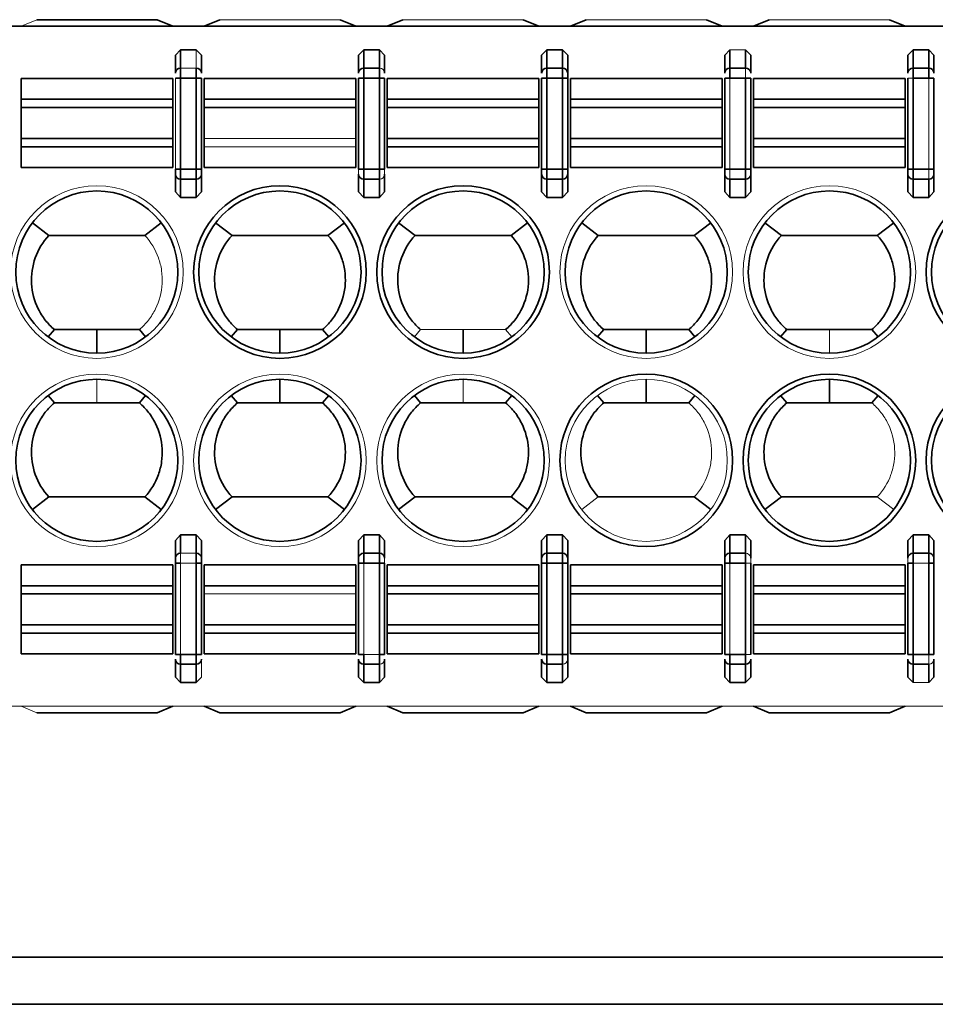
# Model space of a CAD drawing. Header units: millimetres. Extents: x 0 to 420, y 0 to 297.
# Tile 46 of 145: x 148.71 to 157.46, y 237.5 to 246.91. Entities that reach past the tile are written whole.
import ezdxf

# ---------------------------------------------------------------- set-up
doc = ezdxf.new("R2010")
doc.units = ezdxf.units.MM

msp = doc.modelspace()

# ---------------------------------------------------------------- linework, layer by layer
at = {"color": 142, "linetype": 'Continuous', "lineweight": 18, "true_color": 0x0080c0}
for p, q in [((148.7195, 246.8493), (148.8695, 246.9118)), ((150.6195, 246.9118), (151.7695, 246.9118)), ((152.3695, 246.9118), (153.5195, 246.9118)), ((154.1195, 246.9118), (155.2695, 246.9118)), ((155.8695, 246.9118), (157.0195, 246.9118)), ((150.3945, 246.4482), (150.3945, 246.6244)), ((155.4445, 246.5712), (155.4945, 246.6244)), ((155.4945, 246.6244), (155.6445, 246.6244)), ((150.2445, 246.4482), (150.3945, 246.4482)), ((155.6445, 246.4482), (155.6445, 246.3542)), ((150.1945, 246.3542), (150.1945, 245.482)), ((155.4945, 246.3542), (155.4945, 245.482)), ((157.1945, 246.3542), (157.2445, 246.3542)), ((157.3945, 245.482), (157.3945, 246.3542)), ((150.4695, 245.7766), (151.9195, 245.7766)), ((150.4695, 245.6977), (151.9195, 245.6977)), ((155.4945, 245.388), (155.4945, 245.482)), ((157.3945, 245.482), (157.3945, 245.388)), ((150.4445, 245.265), (150.3945, 245.2118)), ((153.9445, 245.265), (153.8945, 245.2118)), ((152.4789, 243.8798), (152.5384, 243.9493)), ((152.9445, 243.9493), (152.5383, 243.9493)), ((153.3507, 243.9493), (152.9445, 243.9493)), ((153.4102, 243.8797), (153.3507, 243.9493)), ((156.4445, 243.7243), (156.4445, 243.9493)), ((149.4445, 243.4743), (149.4445, 243.2493)), ((152.9445, 243.2493), (152.9445, 243.4743)), ((154.0786, 242.2289), (154.2363, 242.3493)), ((157.0604, 242.2289), (156.9028, 242.3493)), ((150.1945, 241.9335), (150.2445, 241.9867)), ((150.2445, 241.7165), (150.2445, 241.8105)), ((150.2445, 241.8105), (150.3945, 241.8105)), ((150.3945, 241.7165), (150.2445, 241.7165)), ((150.2445, 241.7165), (150.2445, 240.8443)), ((151.9945, 241.7165), (151.9945, 240.8443)), ((155.4945, 241.7165), (155.4945, 240.8443)), ((155.6445, 241.7165), (155.6945, 241.7165)), ((157.3945, 241.7165), (157.2445, 241.7165)), ((151.9195, 241.4219), (150.4695, 241.4219)), ((150.4445, 240.7973), (150.4445, 240.6273)), ((151.9945, 240.8443), (152.1445, 240.8443)), ((155.6945, 240.8443), (155.6445, 240.8443)), ((157.3945, 240.8443), (157.3945, 240.7503)), ((157.3945, 240.5741), (157.2445, 240.5741)), ((145.0623, 240.3493), (164.5195, 240.3493)), ((148.7195, 240.3493), (148.8695, 240.2868))]:
    msp.add_line(p, q, dxfattribs=at)
at = {"color": 7, "linetype": 'Continuous', "lineweight": 35}
for p, q in [((148.8695, 246.9118), (150.0195, 246.9118)), ((150.0195, 246.9118), (150.1695, 246.8493)), ((150.4695, 246.8493), (150.6195, 246.9118)), ((151.7695, 246.9118), (151.9195, 246.8493)), ((152.2195, 246.8493), (152.3695, 246.9118)), ((153.5195, 246.9118), (153.6695, 246.8493)), ((153.9695, 246.8493), (154.1195, 246.9118)), ((155.2695, 246.9118), (155.4195, 246.8493)), ((155.7195, 246.8493), (155.8695, 246.9118)), ((157.0195, 246.9118), (157.1695, 246.8493)), ((145.0623, 246.8493), (164.5195, 246.8493)), ((150.1945, 246.5712), (150.2445, 246.6244)), ((150.2445, 246.6244), (150.2445, 246.4482)), ((150.2445, 246.6244), (150.3945, 246.6244)), ((150.3945, 246.6244), (150.4445, 246.5712)), ((151.9445, 246.5712), (151.9945, 246.6244)), ((151.9945, 246.6244), (151.9945, 246.4482)), ((151.9945, 246.6244), (152.1445, 246.6244)), ((152.1445, 246.4482), (152.1445, 246.6244)), ((152.1445, 246.6244), (152.1945, 246.5712)), ((153.6945, 246.5712), (153.7445, 246.6244)), ((153.7445, 246.6244), (153.7445, 246.4482)), ((153.7445, 246.6244), (153.8945, 246.6244)), ((153.8945, 246.4482), (153.8945, 246.6244)), ((153.8945, 246.6244), (153.9445, 246.5712)), ((155.4945, 246.6244), (155.4945, 246.4482)), ((155.6445, 246.4482), (155.6445, 246.6244)), ((155.6445, 246.6244), (155.6945, 246.5712)), ((157.1945, 246.5712), (157.2445, 246.6244)), ((157.2445, 246.6244), (157.3945, 246.6244)), ((157.2445, 246.6244), (157.2445, 246.4482)), ((157.3945, 246.4482), (157.3945, 246.6244)), ((157.3945, 246.6244), (157.4445, 246.5712)), ((150.1945, 246.4012), (150.1945, 246.5712)), ((150.4445, 246.4012), (150.4445, 246.5712)), ((151.9445, 246.4012), (151.9445, 246.5712)), ((152.1945, 246.4012), (152.1945, 246.5712)), ((153.6945, 246.4012), (153.6945, 246.5712)), ((153.9445, 246.5712), (153.9445, 246.4012)), ((155.4445, 246.4012), (155.4445, 246.5712)), ((155.6945, 246.4012), (155.6945, 246.5712)), ((157.1945, 246.4012), (157.1945, 246.5712)), ((157.4445, 246.4012), (157.4445, 246.5712)), ((150.2445, 246.3542), (150.2445, 246.4482)), ((150.3945, 246.4482), (150.3945, 246.3542)), ((151.9945, 246.3542), (151.9945, 246.4482)), ((151.9945, 246.4482), (152.1445, 246.4482)), ((152.1445, 246.4482), (152.1445, 246.3542)), ((153.7445, 246.3542), (153.7445, 246.4482)), ((153.7445, 246.4482), (153.8945, 246.4482)), ((153.8945, 246.4482), (153.8945, 246.3542)), ((155.4945, 246.3542), (155.4945, 246.4482)), ((155.4945, 246.4482), (155.6445, 246.4482)), ((157.2445, 246.3542), (157.2445, 246.4482)), ((157.2445, 246.4482), (157.3945, 246.4482)), ((157.3945, 246.4482), (157.3945, 246.3542)), ((148.7195, 246.1508), (148.7195, 246.3493)), ((148.7195, 246.3493), (150.1695, 246.3493)), ((150.1695, 246.1508), (150.1695, 246.3493)), ((150.1945, 246.3542), (150.2445, 246.3542)), ((150.3945, 246.3542), (150.2445, 246.3542)), ((150.2445, 246.3542), (150.2445, 245.482)), ((150.3945, 246.3542), (150.4445, 246.3542)), ((150.3945, 245.482), (150.3945, 246.3542)), ((150.4445, 245.482), (150.4445, 246.3542)), ((150.4695, 246.1508), (150.4695, 246.3493)), ((150.4695, 246.3493), (151.9195, 246.3493)), ((151.9195, 246.1508), (151.9195, 246.3493)), ((151.9445, 246.3542), (151.9945, 246.3542)), ((151.9445, 246.3542), (151.9445, 245.482)), ((152.1445, 246.3542), (151.9945, 246.3542)), ((151.9945, 246.3542), (151.9945, 245.482)), ((152.1445, 246.3542), (152.1945, 246.3542)), ((152.1445, 245.482), (152.1445, 246.3542)), ((152.1945, 245.482), (152.1945, 246.3542)), ((152.2195, 246.1508), (152.2195, 246.3493)), ((152.2195, 246.3493), (153.6695, 246.3493)), ((153.6695, 246.1508), (153.6695, 246.3493)), ((153.6945, 246.3542), (153.7445, 246.3542)), ((153.6945, 246.3542), (153.6945, 245.482)), ((153.8945, 246.3542), (153.7445, 246.3542)), ((153.7445, 246.3542), (153.7445, 245.482)), ((153.8945, 246.3542), (153.9445, 246.3542)), ((153.8945, 245.482), (153.8945, 246.3542)), ((153.9445, 245.482), (153.9445, 246.3542)), ((153.9695, 246.1508), (153.9695, 246.3493)), ((153.9695, 246.3493), (155.4195, 246.3493)), ((155.4195, 246.1508), (155.4195, 246.3493)), ((155.4445, 246.3542), (155.4945, 246.3542)), ((155.4445, 246.3542), (155.4445, 245.482)), ((155.6445, 246.3542), (155.4945, 246.3542)), ((155.6445, 246.3542), (155.6945, 246.3542)), ((155.6445, 245.482), (155.6445, 246.3542)), ((155.6945, 245.482), (155.6945, 246.3542)), ((155.7195, 246.1508), (155.7195, 246.3493)), ((155.7195, 246.3493), (157.1695, 246.3493)), ((157.1695, 246.1508), (157.1695, 246.3493)), ((157.1945, 246.3542), (157.1945, 245.482)), ((157.3945, 246.3542), (157.2445, 246.3542)), ((157.2445, 246.3542), (157.2445, 245.482)), ((157.3945, 246.3542), (157.4445, 246.3542)), ((157.4445, 245.482), (157.4445, 246.3542)), ((148.7195, 246.0719), (148.7195, 246.1508)), ((150.1695, 246.1508), (148.7195, 246.1508)), ((150.1695, 246.0719), (150.1695, 246.1508)), ((151.9195, 246.1508), (150.4695, 246.1508)), ((150.4695, 246.0719), (150.4695, 246.1508)), ((151.9195, 246.0719), (151.9195, 246.1508)), ((153.6695, 246.1508), (152.2195, 246.1508)), ((152.2195, 246.0719), (152.2195, 246.1508)), ((153.6695, 246.0719), (153.6695, 246.1508)), ((155.4195, 246.1508), (153.9695, 246.1508)), ((153.9695, 246.0719), (153.9695, 246.1508)), ((155.4195, 246.0719), (155.4195, 246.1508)), ((155.7195, 246.0719), (155.7195, 246.1508)), ((157.1695, 246.1508), (155.7195, 246.1508)), ((157.1695, 246.0719), (157.1695, 246.1508)), ((148.7195, 245.7766), (148.7195, 246.0719)), ((148.7195, 246.0719), (150.1695, 246.0719)), ((150.1695, 245.7766), (150.1695, 246.0719)), ((150.4695, 245.7766), (150.4695, 246.0719)), ((151.9195, 246.0719), (150.4695, 246.0719)), ((151.9195, 245.7766), (151.9195, 246.0719)), ((152.2195, 245.7766), (152.2195, 246.0719)), ((153.6695, 246.0719), (152.2195, 246.0719)), ((153.6695, 245.7766), (153.6695, 246.0719)), ((153.9695, 245.7766), (153.9695, 246.0719)), ((153.9695, 246.0719), (155.4195, 246.0719)), ((155.4195, 245.7766), (155.4195, 246.0719)), ((155.7195, 245.7766), (155.7195, 246.0719)), ((157.1695, 246.0719), (155.7195, 246.0719)), ((157.1695, 245.7766), (157.1695, 246.0719)), ((148.7195, 245.6977), (148.7195, 245.7766)), ((148.7195, 245.7766), (150.1695, 245.7766)), ((150.1695, 245.6977), (150.1695, 245.7766)), ((150.4695, 245.6977), (150.4695, 245.7766)), ((151.9195, 245.6977), (151.9195, 245.7766)), ((152.2195, 245.6977), (152.2195, 245.7766)), ((152.2195, 245.7766), (153.6695, 245.7766)), ((153.6695, 245.6977), (153.6695, 245.7766)), ((153.9695, 245.6977), (153.9695, 245.7766)), ((153.9695, 245.7766), (155.4195, 245.7766)), ((155.4195, 245.6977), (155.4195, 245.7766)), ((155.7195, 245.6977), (155.7195, 245.7766)), ((155.7195, 245.7766), (157.1695, 245.7766)), ((157.1695, 245.6977), (157.1695, 245.7766)), ((148.7195, 245.4993), (148.7195, 245.6977)), ((148.7195, 245.6977), (150.1695, 245.6977)), ((150.1695, 245.4993), (150.1695, 245.6977)), ((150.4695, 245.4993), (150.4695, 245.6977)), ((151.9195, 245.4993), (151.9195, 245.6977)), ((152.2195, 245.4993), (152.2195, 245.6977)), ((152.2195, 245.6977), (153.6695, 245.6977)), ((153.6695, 245.4993), (153.6695, 245.6977)), ((153.9695, 245.4993), (153.9695, 245.6977)), ((153.9695, 245.6977), (155.4195, 245.6977)), ((155.4195, 245.4993), (155.4195, 245.6977)), ((155.7195, 245.4993), (155.7195, 245.6977)), ((155.7195, 245.6977), (157.1695, 245.6977)), ((157.1695, 245.4993), (157.1695, 245.6977)), ((150.1695, 245.4993), (148.7195, 245.4993)), ((150.2445, 245.482), (150.1945, 245.482)), ((150.2445, 245.388), (150.2445, 245.482)), ((150.2445, 245.482), (150.3945, 245.482)), ((150.3945, 245.482), (150.3945, 245.388)), ((150.4445, 245.482), (150.3945, 245.482)), ((151.9195, 245.4993), (150.4695, 245.4993)), ((151.9945, 245.482), (151.9445, 245.482)), ((151.9945, 245.388), (151.9945, 245.482)), ((151.9945, 245.482), (152.1445, 245.482)), ((152.1445, 245.482), (152.1445, 245.388)), ((152.1945, 245.482), (152.1445, 245.482)), ((153.6695, 245.4993), (152.2195, 245.4993)), ((153.7445, 245.482), (153.6945, 245.482)), ((153.7445, 245.388), (153.7445, 245.482)), ((153.7445, 245.482), (153.8945, 245.482)), ((153.8945, 245.482), (153.8945, 245.388)), ((153.9445, 245.482), (153.8945, 245.482)), ((155.4195, 245.4993), (153.9695, 245.4993)), ((155.4945, 245.482), (155.4445, 245.482)), ((155.4945, 245.482), (155.6445, 245.482)), ((155.6445, 245.482), (155.6445, 245.388)), ((155.6945, 245.482), (155.6445, 245.482)), ((157.1695, 245.4993), (155.7195, 245.4993)), ((157.2445, 245.482), (157.1945, 245.482)), ((157.2445, 245.388), (157.2445, 245.482)), ((157.2445, 245.482), (157.3945, 245.482)), ((157.4445, 245.482), (157.3945, 245.482)), ((150.1945, 245.265), (150.1945, 245.435)), ((150.3945, 245.388), (150.2445, 245.388)), ((150.2445, 245.388), (150.2445, 245.2118)), ((150.3945, 245.2118), (150.3945, 245.388)), ((150.4445, 245.435), (150.4445, 245.265)), ((151.9445, 245.435), (151.9445, 245.265)), ((152.1445, 245.388), (151.9945, 245.388)), ((151.9945, 245.388), (151.9945, 245.2118)), ((152.1445, 245.2118), (152.1445, 245.388)), ((152.1945, 245.435), (152.1945, 245.265)), ((153.6945, 245.435), (153.6945, 245.265)), ((153.8945, 245.388), (153.7445, 245.388)), ((153.7445, 245.388), (153.7445, 245.2118)), ((153.8945, 245.2118), (153.8945, 245.388)), ((153.9445, 245.435), (153.9445, 245.265)), ((155.4445, 245.435), (155.4445, 245.265)), ((155.6445, 245.388), (155.4945, 245.388)), ((155.4945, 245.388), (155.4945, 245.2118)), ((155.6445, 245.2118), (155.6445, 245.388)), ((155.6945, 245.265), (155.6945, 245.435)), ((157.1945, 245.435), (157.1945, 245.265)), ((157.3945, 245.388), (157.2445, 245.388)), ((157.2445, 245.388), (157.2445, 245.2118)), ((157.3945, 245.2118), (157.3945, 245.388)), ((157.4445, 245.435), (157.4445, 245.265)), ((150.2445, 245.2118), (150.1945, 245.265)), ((150.3945, 245.2118), (150.2445, 245.2118)), ((151.9945, 245.2118), (151.9445, 245.265)), ((152.1445, 245.2118), (151.9945, 245.2118)), ((152.1945, 245.265), (152.1445, 245.2118)), ((153.7445, 245.2118), (153.6945, 245.265)), ((153.8945, 245.2118), (153.7445, 245.2118)), ((155.4945, 245.2118), (155.4445, 245.265)), ((155.6445, 245.2118), (155.4945, 245.2118)), ((155.6945, 245.265), (155.6445, 245.2118)), ((157.2445, 245.2118), (157.1945, 245.265)), ((157.3945, 245.2118), (157.2445, 245.2118)), ((157.4445, 245.265), (157.3945, 245.2118)), ((148.8286, 244.9697), (148.9863, 244.8493)), ((149.9028, 244.8493), (150.0604, 244.9697)), ((150.5786, 244.9697), (150.7363, 244.8493)), ((151.6528, 244.8493), (151.8104, 244.9697)), ((152.3286, 244.9697), (152.4863, 244.8493)), ((153.4028, 244.8493), (153.5604, 244.9697)), ((154.0786, 244.9697), (154.2363, 244.8493)), ((155.1528, 244.8493), (155.3104, 244.9697)), ((155.8286, 244.9697), (155.9863, 244.8493)), ((156.9028, 244.8493), (157.0604, 244.9697)), ((148.9863, 244.8493), (149.9028, 244.8493)), ((150.7363, 244.8493), (151.6528, 244.8493)), ((152.4863, 244.8493), (153.4028, 244.8493)), ((154.2363, 244.8493), (155.1528, 244.8493)), ((155.9863, 244.8493), (156.9028, 244.8493)), ((148.9789, 243.8798), (149.0383, 243.9493)), ((149.4445, 243.9493), (149.0383, 243.9493)), ((149.4445, 243.7243), (149.4445, 243.9493)), ((149.8507, 243.9493), (149.4445, 243.9493)), ((149.9102, 243.8797), (149.8507, 243.9493)), ((150.7289, 243.8798), (150.7884, 243.9493)), ((151.1945, 243.9493), (150.7884, 243.9493)), ((151.1945, 243.7243), (151.1945, 243.9493)), ((151.6007, 243.9493), (151.1945, 243.9493)), ((151.6602, 243.8797), (151.6007, 243.9493)), ((152.9445, 243.7243), (152.9445, 243.9493)), ((154.2289, 243.8798), (154.2883, 243.9493)), ((154.6945, 243.9493), (154.2883, 243.9493)), ((154.6945, 243.7243), (154.6945, 243.9493)), ((155.1007, 243.9493), (154.6945, 243.9493)), ((155.1602, 243.8797), (155.1007, 243.9493)), ((155.9789, 243.8798), (156.0384, 243.9493)), ((156.4445, 243.9493), (156.0383, 243.9493)), ((156.8507, 243.9493), (156.4445, 243.9493)), ((156.9102, 243.8797), (156.8507, 243.9493)), ((151.1945, 243.2493), (151.1945, 243.4743)), ((154.6945, 243.2493), (154.6945, 243.4743)), ((156.4445, 243.2493), (156.4445, 243.4743)), ((149.0383, 243.2492), (148.9789, 243.3188)), ((149.8507, 243.2493), (149.9102, 243.3188)), ((150.7883, 243.2492), (150.7289, 243.3188)), ((151.6007, 243.2493), (151.6602, 243.3188)), ((152.5383, 243.2492), (152.4789, 243.3188)), ((153.3507, 243.2493), (153.4102, 243.3188)), ((154.2883, 243.2492), (154.2289, 243.3188)), ((155.1007, 243.2493), (155.1602, 243.3188)), ((156.0383, 243.2492), (155.9789, 243.3188)), ((156.8507, 243.2493), (156.9102, 243.3188)), ((149.4445, 243.2493), (149.0383, 243.2493)), ((149.8507, 243.2493), (149.4445, 243.2493)), ((151.1945, 243.2493), (150.7883, 243.2493)), ((151.6007, 243.2493), (151.1945, 243.2493)), ((152.9445, 243.2493), (152.5383, 243.2493)), ((153.3507, 243.2493), (152.9445, 243.2493)), ((154.6945, 243.2493), (154.2883, 243.2493)), ((155.1007, 243.2493), (154.6945, 243.2493)), ((156.4445, 243.2493), (156.0383, 243.2493)), ((156.8507, 243.2493), (156.4445, 243.2493)), ((148.9863, 242.3493), (148.8286, 242.2289)), ((148.9863, 242.3493), (149.9028, 242.3493)), ((149.9028, 242.3493), (150.0604, 242.2289)), ((150.5786, 242.2289), (150.7363, 242.3493)), ((150.7363, 242.3493), (151.6528, 242.3493)), ((152.3286, 242.2289), (152.4863, 242.3493)), ((152.4863, 242.3493), (153.4028, 242.3493)), ((154.2363, 242.3493), (155.1528, 242.3493)), ((155.8286, 242.2289), (155.9863, 242.3493)), ((155.9863, 242.3493), (156.9028, 242.3493)), ((150.1945, 241.7635), (150.1945, 241.9335)), ((150.2445, 241.9867), (150.2445, 241.8105)), ((150.2445, 241.9867), (150.3945, 241.9867)), ((150.3945, 241.8105), (150.3945, 241.9867)), ((150.3945, 241.9867), (150.4445, 241.9335)), ((150.4445, 241.7635), (150.4445, 241.9335)), ((151.9445, 241.9335), (151.9945, 241.9867)), ((151.9445, 241.7635), (151.9445, 241.9335)), ((151.9945, 241.9867), (151.9945, 241.8105)), ((151.9945, 241.9867), (152.1445, 241.9867)), ((152.1445, 241.8105), (152.1445, 241.9867)), ((152.1445, 241.9867), (152.1945, 241.9335)), ((152.1945, 241.7635), (152.1945, 241.9335)), ((153.6945, 241.9335), (153.7445, 241.9867)), ((153.6945, 241.7635), (153.6945, 241.9335)), ((153.7445, 241.9867), (153.7445, 241.8105)), ((153.7445, 241.9867), (153.8945, 241.9867)), ((153.8945, 241.8105), (153.8945, 241.9867)), ((153.8945, 241.9867), (153.9445, 241.9335)), ((153.9445, 241.7635), (153.9445, 241.9335)), ((155.4445, 241.9335), (155.4945, 241.9867)), ((155.4445, 241.7635), (155.4445, 241.9335)), ((155.4945, 241.9867), (155.4945, 241.8105)), ((155.4945, 241.9867), (155.6445, 241.9867)), ((155.6445, 241.8105), (155.6445, 241.9867)), ((155.6445, 241.9867), (155.6945, 241.9335)), ((155.6945, 241.7635), (155.6945, 241.9335)), ((157.1945, 241.9335), (157.2445, 241.9867)), ((157.1945, 241.7635), (157.1945, 241.9335)), ((157.2445, 241.9867), (157.3945, 241.9867)), ((157.2445, 241.9867), (157.2445, 241.8105)), ((157.3945, 241.8105), (157.3945, 241.9867)), ((157.3945, 241.9867), (157.4445, 241.9335)), ((157.4445, 241.9335), (157.4445, 241.7635)), ((150.3945, 241.8105), (150.3945, 241.7165)), ((151.9945, 241.7165), (151.9945, 241.8105)), ((151.9945, 241.8105), (152.1445, 241.8105)), ((152.1445, 241.8105), (152.1445, 241.7165)), ((153.7445, 241.7165), (153.7445, 241.8105)), ((153.7445, 241.8105), (153.8945, 241.8105)), ((153.8945, 241.8105), (153.8945, 241.7165)), ((155.4945, 241.7165), (155.4945, 241.8105)), ((155.4945, 241.8105), (155.6445, 241.8105)), ((155.6445, 241.8105), (155.6445, 241.7165)), ((157.2445, 241.7165), (157.2445, 241.8105)), ((157.2445, 241.8105), (157.3945, 241.8105)), ((157.3945, 241.8105), (157.3945, 241.7165)), ((150.1945, 241.7165), (150.2445, 241.7165)), ((150.1945, 241.7165), (150.1945, 240.8443)), ((150.3945, 241.7165), (150.4445, 241.7165)), ((150.3945, 240.8443), (150.3945, 241.7165)), ((150.4445, 240.8443), (150.4445, 241.7165)), ((151.9445, 241.7165), (151.9945, 241.7165)), ((151.9445, 241.7165), (151.9445, 240.8443)), ((152.1445, 241.7165), (151.9945, 241.7165)), ((152.1445, 241.7165), (152.1945, 241.7165)), ((152.1445, 240.8443), (152.1445, 241.7165)), ((152.1945, 240.8443), (152.1945, 241.7165)), ((153.6945, 241.7165), (153.7445, 241.7165)), ((153.6945, 241.7165), (153.6945, 240.8443)), ((153.8945, 241.7165), (153.7445, 241.7165)), ((153.7445, 241.7165), (153.7445, 240.8443)), ((153.8945, 241.7165), (153.9445, 241.7165)), ((153.8945, 240.8443), (153.8945, 241.7165)), ((153.9445, 240.8443), (153.9445, 241.7165)), ((155.4445, 241.7165), (155.4945, 241.7165)), ((155.4445, 241.7165), (155.4445, 240.8443)), ((155.6445, 241.7165), (155.4945, 241.7165)), ((155.6445, 240.8443), (155.6445, 241.7165)), ((155.6945, 240.8443), (155.6945, 241.7165)), ((157.1945, 241.7165), (157.2445, 241.7165)), ((157.1945, 241.7165), (157.1945, 240.8443)), ((157.2445, 241.7165), (157.2445, 240.8443)), ((157.3945, 241.7165), (157.4445, 241.7165)), ((157.3945, 240.8443), (157.3945, 241.7165)), ((157.4445, 240.8443), (157.4445, 241.7165)), ((148.7195, 241.6993), (148.7195, 241.5008)), ((148.7195, 241.6993), (150.1695, 241.6993)), ((150.1695, 241.6993), (150.1695, 241.5008)), ((150.4695, 241.6993), (151.9195, 241.6993)), ((150.4695, 241.6993), (150.4695, 241.5008)), ((151.9195, 241.6993), (151.9195, 241.5008)), ((152.2195, 241.6993), (152.2195, 241.5008)), ((152.2195, 241.6993), (153.6695, 241.6993)), ((153.6695, 241.6993), (153.6695, 241.5008)), ((153.9695, 241.6993), (155.4195, 241.6993)), ((153.9695, 241.6993), (153.9695, 241.5008)), ((155.4195, 241.6993), (155.4195, 241.5008)), ((155.7195, 241.6993), (155.7195, 241.5008)), ((155.7195, 241.6993), (157.1695, 241.6993)), ((157.1695, 241.6993), (157.1695, 241.5008)), ((148.7195, 241.5008), (148.7195, 241.4219)), ((150.1695, 241.5008), (148.7195, 241.5008)), ((150.1695, 241.5008), (150.1695, 241.4219)), ((151.9195, 241.5008), (150.4695, 241.5008)), ((150.4695, 241.5008), (150.4695, 241.4219)), ((151.9195, 241.5008), (151.9195, 241.4219)), ((152.2195, 241.5008), (152.2195, 241.4219)), ((153.6695, 241.5008), (152.2195, 241.5008)), ((153.6695, 241.5008), (153.6695, 241.4219)), ((155.4195, 241.5008), (153.9695, 241.5008)), ((153.9695, 241.5008), (153.9695, 241.4219)), ((155.4195, 241.5008), (155.4195, 241.4219)), ((155.7195, 241.5008), (155.7195, 241.4219)), ((157.1695, 241.5008), (155.7195, 241.5008)), ((157.1695, 241.5008), (157.1695, 241.4219)), ((148.7195, 241.4219), (148.7195, 241.1266)), ((150.1695, 241.4219), (148.7195, 241.4219)), ((150.1695, 241.4219), (150.1695, 241.1266)), ((150.4695, 241.4219), (150.4695, 241.1266)), ((151.9195, 241.4219), (151.9195, 241.1266)), ((152.2195, 241.4219), (152.2195, 241.1266)), ((153.6695, 241.4219), (152.2195, 241.4219)), ((153.6695, 241.4219), (153.6695, 241.1266)), ((153.9695, 241.4219), (153.9695, 241.1266)), ((155.4195, 241.4219), (153.9695, 241.4219)), ((155.4195, 241.4219), (155.4195, 241.1266)), ((155.7195, 241.4219), (155.7195, 241.1266)), ((157.1695, 241.4219), (155.7195, 241.4219)), ((157.1695, 241.4219), (157.1695, 241.1266)), ((148.7195, 241.1266), (148.7195, 241.0477)), ((148.7195, 241.1266), (150.1695, 241.1266)), ((150.1695, 241.1266), (150.1695, 241.0477)), ((150.4695, 241.1266), (150.4695, 241.0477)), ((150.4695, 241.1266), (151.9195, 241.1266)), ((151.9195, 241.1266), (151.9195, 241.0477)), ((152.2195, 241.1266), (152.2195, 241.0477)), ((153.6695, 241.1266), (152.2195, 241.1266)), ((153.6695, 241.1266), (153.6695, 241.0477)), ((153.9695, 241.1266), (153.9695, 241.0477)), ((155.4195, 241.1266), (153.9695, 241.1266)), ((155.4195, 241.1266), (155.4195, 241.0477)), ((155.7195, 241.1266), (155.7195, 241.0477)), ((155.7195, 241.1266), (157.1695, 241.1266)), ((157.1695, 241.1266), (157.1695, 241.0477)), ((148.7195, 241.0477), (148.7195, 240.8493)), ((148.7195, 241.0477), (150.1695, 241.0477)), ((150.1695, 241.0477), (150.1695, 240.8493)), ((150.4695, 241.0477), (151.9195, 241.0477)), ((150.4695, 241.0477), (150.4695, 240.8493)), ((151.9195, 241.0477), (151.9195, 240.8493)), ((152.2195, 241.0477), (152.2195, 240.8493)), ((152.2195, 241.0477), (153.6695, 241.0477)), ((153.6695, 241.0477), (153.6695, 240.8493)), ((153.9695, 241.0477), (155.4195, 241.0477)), ((153.9695, 241.0477), (153.9695, 240.8493)), ((155.4195, 241.0477), (155.4195, 240.8493)), ((155.7195, 241.0477), (155.7195, 240.8493)), ((155.7195, 241.0477), (157.1695, 241.0477)), ((157.1695, 241.0477), (157.1695, 240.8493)), ((150.1695, 240.8493), (148.7195, 240.8493)), ((150.2445, 240.8443), (150.1945, 240.8443)), ((150.1945, 240.7973), (150.1945, 240.6273)), ((150.2445, 240.7503), (150.2445, 240.8443)), ((150.2445, 240.8443), (150.3945, 240.8443)), ((150.3945, 240.8443), (150.3945, 240.7503)), ((150.4445, 240.8443), (150.3945, 240.8443)), ((151.9195, 240.8493), (150.4695, 240.8493)), ((151.9945, 240.8443), (151.9445, 240.8443)), ((151.9445, 240.6273), (151.9445, 240.7973)), ((151.9945, 240.7503), (151.9945, 240.8443)), ((152.1445, 240.8443), (152.1445, 240.7503)), ((152.1945, 240.8443), (152.1445, 240.8443)), ((152.1945, 240.7973), (152.1945, 240.6273)), ((153.6695, 240.8493), (152.2195, 240.8493)), ((153.7445, 240.8443), (153.6945, 240.8443)), ((153.6945, 240.7973), (153.6945, 240.6273)), ((153.7445, 240.7503), (153.7445, 240.8443)), ((153.7445, 240.8443), (153.8945, 240.8443)), ((153.8945, 240.8443), (153.8945, 240.7503)), ((153.9445, 240.8443), (153.8945, 240.8443)), ((153.9445, 240.7973), (153.9445, 240.6273)), ((155.4195, 240.8493), (153.9695, 240.8493)), ((155.4945, 240.8443), (155.4445, 240.8443)), ((155.4445, 240.6273), (155.4445, 240.7973)), ((155.4945, 240.7503), (155.4945, 240.8443)), ((155.4945, 240.8443), (155.6445, 240.8443)), ((155.6445, 240.8443), (155.6445, 240.7503)), ((155.6945, 240.7973), (155.6945, 240.6273)), ((157.1695, 240.8493), (155.7195, 240.8493)), ((157.2445, 240.8443), (157.1945, 240.8443)), ((157.1945, 240.7973), (157.1945, 240.6273)), ((157.2445, 240.7503), (157.2445, 240.8443)), ((157.2445, 240.8443), (157.3945, 240.8443)), ((157.4445, 240.8443), (157.3945, 240.8443)), ((157.4445, 240.7973), (157.4445, 240.6273)), ((150.3945, 240.7503), (150.2445, 240.7503)), ((150.2445, 240.7503), (150.2445, 240.5741)), ((150.3945, 240.5741), (150.3945, 240.7503)), ((152.1445, 240.7503), (151.9945, 240.7503)), ((151.9945, 240.7503), (151.9945, 240.5741)), ((152.1445, 240.5741), (152.1445, 240.7503)), ((153.8945, 240.7503), (153.7445, 240.7503)), ((153.7445, 240.7503), (153.7445, 240.5741)), ((153.8945, 240.5741), (153.8945, 240.7503)), ((155.6445, 240.7503), (155.4945, 240.7503)), ((155.4945, 240.7503), (155.4945, 240.5741)), ((155.6445, 240.5741), (155.6445, 240.7503)), ((157.3945, 240.7503), (157.2445, 240.7503)), ((157.2445, 240.7503), (157.2445, 240.5741)), ((157.3945, 240.5741), (157.3945, 240.7503)), ((150.2445, 240.5741), (150.1945, 240.6273)), ((150.4445, 240.6273), (150.3945, 240.5741)), ((151.9945, 240.5741), (151.9445, 240.6273)), ((152.1945, 240.6273), (152.1445, 240.5741)), ((153.7445, 240.5741), (153.6945, 240.6273)), ((153.9445, 240.6273), (153.8945, 240.5741)), ((155.4945, 240.5741), (155.4445, 240.6273)), ((155.6945, 240.6273), (155.6445, 240.5741)), ((157.2445, 240.5741), (157.1945, 240.6273)), ((157.4445, 240.6273), (157.3945, 240.5741)), ((150.3945, 240.5741), (150.2445, 240.5741)), ((152.1445, 240.5741), (151.9945, 240.5741)), ((153.8945, 240.5741), (153.7445, 240.5741)), ((155.6445, 240.5741), (155.4945, 240.5741)), ((150.0195, 240.2868), (150.1695, 240.3493)), ((150.4695, 240.3493), (150.6195, 240.2868)), ((151.7695, 240.2868), (151.9195, 240.3493)), ((152.2195, 240.3493), (152.3695, 240.2868)), ((153.5195, 240.2868), (153.6695, 240.3493)), ((153.9695, 240.3493), (154.1195, 240.2868)), ((155.2695, 240.2868), (155.4195, 240.3493)), ((155.7195, 240.3493), (155.8695, 240.2868)), ((157.0195, 240.2868), (157.1695, 240.3493)), ((148.8695, 240.2868), (150.0195, 240.2868)), ((150.6195, 240.2868), (151.7695, 240.2868)), ((152.3695, 240.2868), (153.5195, 240.2868)), ((154.1195, 240.2868), (155.2695, 240.2868)), ((155.8695, 240.2868), (157.0195, 240.2868)), ((93.6195, 237.9493), (215.2196, 237.9493)), ((215.2196, 237.4993), (93.6195, 237.4993))]:
    msp.add_line(p, q, dxfattribs=at)
at = {"color": 7, "linetype": 'Continuous', "lineweight": 35, "flags": 128}
for points in [[(151.8104, 242.2288), (151.7316, 242.2891), (151.6528, 242.3493)], [(153.5604, 242.2288), (153.4816, 242.2891), (153.4028, 242.3493)], [(155.3104, 242.2288), (155.2316, 242.2891), (155.1528, 242.3493)]]:
    msp.add_lwpolyline(points, dxfattribs=at)
at = {"color": 142, "linetype": 'Continuous', "lineweight": 18, "true_color": 0x0080c0}
for centre, radius in [((149.4445, 244.4993), 0.825), ((154.6945, 244.4993), 0.825), ((156.4445, 244.4993), 0.825), ((149.4445, 242.6993), 0.825), ((151.1945, 242.6993), 0.825), ((152.9445, 242.6993), 0.825), ((154.6945, 242.6993), 0.775)]:
    msp.add_circle(centre, radius, dxfattribs=at)
at = {"color": 7, "linetype": 'Continuous', "lineweight": 35}
for centre, radius in [((151.1945, 244.4993), 0.825), ((152.9445, 244.4993), 0.825), ((158.1945, 244.4993), 0.825), ((149.4445, 244.4993), 0.775), ((151.1945, 244.4993), 0.775), ((152.9445, 244.4993), 0.775), ((154.6945, 244.4993), 0.775), ((156.4445, 244.4993), 0.775), ((158.1945, 244.4993), 0.775), ((154.6945, 242.6993), 0.825), ((156.4445, 242.6993), 0.825), ((158.1945, 242.6993), 0.825), ((149.4445, 242.6993), 0.775), ((151.1945, 242.6993), 0.775), ((152.9445, 242.6993), 0.775), ((156.4445, 242.6993), 0.775), ((158.1945, 242.6993), 0.775)]:
    msp.add_circle(centre, radius, dxfattribs=at)
for centre, start, end in [((150.2431, 246.3997), 88.27456, 178.16379), ((150.396, 246.3997), 1.83621, 91.72544), ((151.9931, 246.3997), 88.27456, 178.16379), ((153.7431, 246.3997), 88.27456, 178.16379), ((153.896, 246.3997), 1.83621, 91.72544), ((155.4931, 246.3997), 88.27456, 178.16379), ((155.646, 246.3997), 1.83621, 91.72544), ((157.2431, 246.3997), 88.27456, 178.16379), ((157.396, 246.3997), 1.83621, 91.72544), ((150.2431, 245.4366), 181.83621, 271.72544), ((150.396, 245.4366), 268.27456, 358.16379), ((151.9931, 245.4366), 181.83621, 271.72544), ((153.7431, 245.4366), 181.83621, 271.72544), ((153.896, 245.4366), 268.27456, 358.16379), ((155.4931, 245.4366), 181.83621, 271.72544), ((155.646, 245.4366), 268.27456, 358.16379), ((157.2431, 245.4366), 181.83621, 271.72544), ((157.396, 245.4366), 268.27456, 358.16379), ((150.2431, 241.762), 88.27456, 178.16379), ((150.396, 241.762), 1.83621, 91.72544), ((151.9931, 241.762), 88.27456, 178.16379), ((152.146, 241.762), 1.83621, 91.72544), ((153.7431, 241.762), 88.27456, 178.16379), ((153.896, 241.762), 1.83621, 91.72544), ((155.4931, 241.762), 88.27456, 178.16379), ((157.2431, 241.762), 88.27456, 178.16379), ((157.396, 241.762), 1.83621, 91.72544), ((150.2431, 240.7989), 181.83621, 271.72544), ((150.396, 240.7989), 268.27456, 358.16379), ((151.9931, 240.7989), 181.83621, 271.72544), ((153.7431, 240.7989), 181.83621, 271.72544), ((155.4931, 240.7989), 181.83621, 271.72544), ((155.646, 240.7989), 268.27456, 358.16379), ((157.2431, 240.7989), 181.83621, 271.72544)]:
    msp.add_arc(centre, 0.0486, start, end, dxfattribs=at)
at = {"color": 142, "linetype": 'Continuous', "lineweight": 18, "true_color": 0x0080c0}
for centre, start, end in [((152.146, 246.3997), 1.83621, 91.72544), ((152.146, 245.4366), 268.27456, 358.16379), ((155.646, 241.762), 1.83621, 91.72544), ((152.146, 240.7989), 268.27456, 358.16379), ((153.896, 240.7989), 268.27457, 358.16379), ((157.396, 240.7989), 268.27456, 358.16379)]:
    msp.add_arc(centre, 0.0486, start, end, dxfattribs=at)
at = {"color": 7, "linetype": 'Continuous', "lineweight": 35}
for points, knots in [([(153.9445, 246.3542), (153.9445, 246.3638), (153.9445, 246.3743), (153.9445, 246.3915), (153.9445, 246.398), (153.9445, 246.4012)], [0, 0, 0, 0, 0.5, 0.5, 1, 1, 1, 1]), ([(150.1945, 245.482), (150.1945, 245.4724), (150.1945, 245.4619), (150.1945, 245.4447), (150.1945, 245.4383), (150.1945, 245.435)], [0, 0, 0, 0, 0.5, 0.5, 1, 1, 1, 1]), ([(150.4445, 245.435), (150.4445, 245.4383), (150.4445, 245.4447), (150.4445, 245.4619), (150.4445, 245.4724), (150.4445, 245.482)], [0, 0, 0, 0, 0.5, 0.5, 1, 1, 1, 1]), ([(153.6945, 245.482), (153.6945, 245.4724), (153.6945, 245.4619), (153.6945, 245.4447), (153.6945, 245.4383), (153.6945, 245.435)], [0, 0, 0, 0, 0.5, 0.5, 1, 1, 1, 1]), ([(153.9445, 245.435), (153.9445, 245.4383), (153.9445, 245.4447), (153.9445, 245.4619), (153.9445, 245.4724), (153.9445, 245.482)], [0, 0, 0, 0, 0.5, 0.5, 1, 1, 1, 1]), ([(155.4445, 245.482), (155.4445, 245.4724), (155.4445, 245.4619), (155.4445, 245.4447), (155.4445, 245.4383), (155.4445, 245.435)], [0, 0, 0, 0, 0.5, 0.5, 1, 1, 1, 1]), ([(155.6945, 245.435), (155.6945, 245.4383), (155.6945, 245.4447), (155.6945, 245.4619), (155.6945, 245.4724), (155.6945, 245.482)], [0, 0, 0, 0, 0.5, 0.5, 1, 1, 1, 1]), ([(157.1945, 245.482), (157.1945, 245.4724), (157.1945, 245.4619), (157.1945, 245.4447), (157.1945, 245.4383), (157.1945, 245.435)], [0, 0, 0, 0, 0.5, 0.5, 1, 1, 1, 1]), ([(157.4445, 245.435), (157.4445, 245.4383), (157.4445, 245.4447), (157.4445, 245.4619), (157.4445, 245.4724), (157.4445, 245.482)], [0, 0, 0, 0, 0.5, 0.5, 1, 1, 1, 1]), ([(149.0383, 243.9493), (149.0062, 243.9768), (148.9773, 244.007), (148.926, 244.0729), (148.9033, 244.109), (148.8473, 244.2217), (148.8254, 244.3046), (148.8157, 244.4714), (148.828, 244.5565), (148.8844, 244.7138), (148.9287, 244.7872), (148.9863, 244.8493)], [0, 0, 0, 0, 0.125, 0.125, 0.25, 0.25, 0.5, 0.5, 0.75, 0.75, 1, 1, 1, 1]), ([(150.7883, 243.9493), (150.7562, 243.9768), (150.7273, 244.007), (150.676, 244.0729), (150.6533, 244.109), (150.5973, 244.2217), (150.5754, 244.3046), (150.5657, 244.4714), (150.578, 244.5565), (150.6344, 244.7138), (150.6787, 244.7872), (150.7363, 244.8493)], [0, 0, 0, 0, 0.125, 0.125, 0.25, 0.25, 0.5, 0.5, 0.75, 0.75, 1, 1, 1, 1]), ([(151.6528, 244.8493), (151.7104, 244.7872), (151.7544, 244.7145), (151.7969, 244.5961), (151.807, 244.5556), (151.8191, 244.4726), (151.8209, 244.43), (151.8137, 244.3049), (151.7917, 244.2218), (151.7361, 244.1095), (151.7135, 244.0735), (151.6619, 244.0071), (151.6329, 243.9768), (151.6007, 243.9493)], [0, 0, 0, 0, 0.25, 0.25, 0.375, 0.375, 0.5, 0.5, 0.75, 0.75, 0.875, 0.875, 1, 1, 1, 1]), ([(152.5383, 243.9493), (152.5062, 243.9768), (152.4773, 244.007), (152.426, 244.0729), (152.4033, 244.109), (152.3473, 244.2217), (152.3254, 244.3046), (152.3157, 244.4714), (152.328, 244.5565), (152.3844, 244.7138), (152.4287, 244.7872), (152.4863, 244.8493)], [0, 0, 0, 0, 0.125, 0.125, 0.25, 0.25, 0.5, 0.5, 0.75, 0.75, 1, 1, 1, 1]), ([(153.4028, 244.8493), (153.4604, 244.7872), (153.5044, 244.7145), (153.5469, 244.5961), (153.557, 244.5556), (153.5691, 244.4726), (153.5709, 244.43), (153.5637, 244.3049), (153.5417, 244.2218), (153.4861, 244.1095), (153.4635, 244.0735), (153.4119, 244.0071), (153.3829, 243.9768), (153.3507, 243.9493)], [0, 0, 0, 0, 0.25, 0.25, 0.375, 0.375, 0.5, 0.5, 0.75, 0.75, 0.875, 0.875, 1, 1, 1, 1]), ([(154.2883, 243.9493), (154.2562, 243.9768), (154.2273, 244.007), (154.176, 244.0729), (154.1533, 244.109), (154.0973, 244.2217), (154.0754, 244.3046), (154.0657, 244.4714), (154.078, 244.5565), (154.1344, 244.7138), (154.1787, 244.7872), (154.2363, 244.8493)], [0, 0, 0, 0, 0.125, 0.125, 0.25, 0.25, 0.5, 0.5, 0.75, 0.75, 1, 1, 1, 1]), ([(155.1528, 244.8493), (155.2104, 244.7872), (155.2544, 244.7145), (155.2969, 244.5961), (155.307, 244.5556), (155.3191, 244.4726), (155.3209, 244.43), (155.3137, 244.3049), (155.2917, 244.2218), (155.2361, 244.1095), (155.2135, 244.0735), (155.1619, 244.0071), (155.1329, 243.9768), (155.1007, 243.9493)], [0, 0, 0, 0, 0.25, 0.25, 0.375, 0.375, 0.5, 0.5, 0.75, 0.75, 0.875, 0.875, 1, 1, 1, 1]), ([(156.0383, 243.9493), (156.0062, 243.9768), (155.9773, 244.007), (155.926, 244.0729), (155.9033, 244.109), (155.8473, 244.2217), (155.8254, 244.3046), (155.8157, 244.4714), (155.828, 244.5565), (155.8844, 244.7138), (155.9287, 244.7872), (155.9863, 244.8493)], [0, 0, 0, 0, 0.125, 0.125, 0.25, 0.25, 0.5, 0.5, 0.75, 0.75, 1, 1, 1, 1]), ([(156.9028, 244.8493), (156.9604, 244.7872), (157.0044, 244.7145), (157.0469, 244.5961), (157.057, 244.5556), (157.0691, 244.4726), (157.0709, 244.43), (157.0637, 244.3049), (157.0417, 244.2218), (156.9861, 244.1095), (156.9635, 244.0735), (156.9119, 244.0071), (156.8829, 243.9768), (156.8507, 243.9493)], [0, 0, 0, 0, 0.25, 0.25, 0.375, 0.375, 0.5, 0.5, 0.75, 0.75, 0.875, 0.875, 1, 1, 1, 1]), ([(149.0383, 243.2493), (149.0062, 243.2217), (148.9773, 243.1915), (148.926, 243.1256), (148.9033, 243.0895), (148.8473, 242.9768), (148.8254, 242.8939), (148.8157, 242.7271), (148.828, 242.642), (148.8844, 242.4848), (148.9287, 242.4113), (148.9863, 242.3493)], [0, 0, 0, 0, 0.125, 0.125, 0.25, 0.25, 0.5, 0.5, 0.75, 0.75, 1, 1, 1, 1]), ([(149.9028, 242.3493), (149.9604, 242.4113), (150.0044, 242.484), (150.0469, 242.6025), (150.057, 242.6429), (150.0691, 242.7259), (150.0709, 242.7685), (150.0637, 242.8936), (150.0417, 242.9767), (149.9861, 243.089), (149.9635, 243.125), (149.9119, 243.1914), (149.8829, 243.2217), (149.8507, 243.2493)], [0, 0, 0, 0, 0.25, 0.25, 0.375, 0.375, 0.5, 0.5, 0.75, 0.75, 0.875, 0.875, 1, 1, 1, 1]), ([(150.7883, 243.2493), (150.7562, 243.2217), (150.7273, 243.1915), (150.676, 243.1256), (150.6533, 243.0895), (150.5973, 242.9768), (150.5754, 242.8939), (150.5657, 242.7271), (150.578, 242.642), (150.6344, 242.4847), (150.6787, 242.4113), (150.7363, 242.3493)], [0, 0, 0, 0, 0.125, 0.125, 0.25, 0.25, 0.5, 0.5, 0.75, 0.75, 1, 1, 1, 1]), ([(151.6528, 242.3493), (151.7104, 242.4113), (151.7544, 242.484), (151.7969, 242.6025), (151.807, 242.6429), (151.8191, 242.7259), (151.8209, 242.7685), (151.8137, 242.8936), (151.7917, 242.9767), (151.7361, 243.089), (151.7135, 243.125), (151.6619, 243.1914), (151.6329, 243.2217), (151.6007, 243.2493)], [0, 0, 0, 0, 0.25, 0.25, 0.375, 0.375, 0.5, 0.5, 0.75, 0.75, 0.875, 0.875, 1, 1, 1, 1]), ([(152.5383, 243.2493), (152.5062, 243.2217), (152.4773, 243.1915), (152.426, 243.1256), (152.4033, 243.0895), (152.3473, 242.9768), (152.3254, 242.8939), (152.3157, 242.7271), (152.328, 242.642), (152.3844, 242.4847), (152.4287, 242.4113), (152.4863, 242.3493)], [0, 0, 0, 0, 0.125, 0.125, 0.25, 0.25, 0.5, 0.5, 0.75, 0.75, 1, 1, 1, 1]), ([(153.4028, 242.3493), (153.4604, 242.4113), (153.5044, 242.484), (153.5469, 242.6025), (153.557, 242.6429), (153.5691, 242.7259), (153.5709, 242.7685), (153.5637, 242.8936), (153.5417, 242.9767), (153.4861, 243.089), (153.4635, 243.125), (153.4119, 243.1914), (153.3829, 243.2217), (153.3507, 243.2493)], [0, 0, 0, 0, 0.25, 0.25, 0.375, 0.375, 0.5, 0.5, 0.75, 0.75, 0.875, 0.875, 1, 1, 1, 1]), ([(154.2883, 243.2493), (154.2562, 243.2217), (154.2273, 243.1915), (154.176, 243.1256), (154.1533, 243.0895), (154.0973, 242.9768), (154.0754, 242.8939), (154.0657, 242.7271), (154.078, 242.642), (154.1344, 242.4847), (154.1787, 242.4113), (154.2363, 242.3493)], [0, 0, 0, 0, 0.125, 0.125, 0.25, 0.25, 0.5, 0.5, 0.75, 0.75, 1, 1, 1, 1]), ([(156.0383, 243.2493), (156.0062, 243.2217), (155.9773, 243.1915), (155.926, 243.1256), (155.9033, 243.0895), (155.8473, 242.9768), (155.8254, 242.8939), (155.8157, 242.7271), (155.828, 242.642), (155.8844, 242.4847), (155.9287, 242.4113), (155.9863, 242.3493)], [0, 0, 0, 0, 0.125, 0.125, 0.25, 0.25, 0.5, 0.5, 0.75, 0.75, 1, 1, 1, 1]), ([(150.1945, 241.7635), (150.1945, 241.7602), (150.1945, 241.7538), (150.1945, 241.7366), (150.1945, 241.7261), (150.1945, 241.7165)], [0, 0, 0, 0, 0.5, 0.5, 1, 1, 1, 1]), ([(150.4445, 241.7165), (150.4445, 241.7261), (150.4445, 241.7366), (150.4445, 241.7538), (150.4445, 241.7602), (150.4445, 241.7635)], [0, 0, 0, 0, 0.5, 0.5, 1, 1, 1, 1]), ([(151.9445, 241.7635), (151.9445, 241.7602), (151.9445, 241.7538), (151.9445, 241.7366), (151.9445, 241.7261), (151.9445, 241.7165)], [0, 0, 0, 0, 0.5, 0.5, 1, 1, 1, 1]), ([(153.6945, 241.7635), (153.6945, 241.7602), (153.6945, 241.7538), (153.6945, 241.7366), (153.6945, 241.7261), (153.6945, 241.7165)], [0, 0, 0, 0, 0.5, 0.5, 1, 1, 1, 1]), ([(153.9445, 241.7165), (153.9445, 241.7261), (153.9445, 241.7366), (153.9445, 241.7538), (153.9445, 241.7602), (153.9445, 241.7635)], [0, 0, 0, 0, 0.5, 0.5, 1, 1, 1, 1]), ([(155.4445, 241.7635), (155.4445, 241.7602), (155.4445, 241.7538), (155.4445, 241.7366), (155.4445, 241.7261), (155.4445, 241.7165)], [0, 0, 0, 0, 0.5, 0.5, 1, 1, 1, 1]), ([(157.4445, 241.7165), (157.4445, 241.7261), (157.4445, 241.7366), (157.4445, 241.7538), (157.4445, 241.7602), (157.4445, 241.7635)], [0, 0, 0, 0, 0.5, 0.5, 1, 1, 1, 1]), ([(153.9445, 240.7973), (153.9445, 240.8006), (153.9445, 240.807), (153.9445, 240.8242), (153.9445, 240.8347), (153.9445, 240.8443)], [0, 0, 0, 0, 0.5, 0.5, 1, 1, 1, 1])]:
    msp.add_open_spline(points, degree=3, knots=knots, dxfattribs=at)
at = {"color": 142, "linetype": 'Continuous', "lineweight": 18, "true_color": 0x0080c0}
for points, knots in [([(151.9445, 245.482), (151.9445, 245.4724), (151.9445, 245.4619), (151.9445, 245.4447), (151.9445, 245.4383), (151.9445, 245.435)], [0, 0, 0, 0, 0.5, 0.5, 1, 1, 1, 1]), ([(152.1945, 245.435), (152.1945, 245.4383), (152.1945, 245.4447), (152.1945, 245.4619), (152.1945, 245.4724), (152.1945, 245.482)], [0, 0, 0, 0, 0.5, 0.5, 1, 1, 1, 1]), ([(149.9028, 244.8493), (149.9604, 244.7872), (150.0044, 244.7145), (150.0469, 244.5961), (150.057, 244.5556), (150.0691, 244.4726), (150.0709, 244.43), (150.0637, 244.3049), (150.0417, 244.2218), (149.9861, 244.1095), (149.9635, 244.0735), (149.9119, 244.0071), (149.8829, 243.9768), (149.8507, 243.9493)], [0, 0, 0, 0, 0.25, 0.25, 0.375, 0.375, 0.5, 0.5, 0.75, 0.75, 0.875, 0.875, 1, 1, 1, 1]), ([(155.1528, 242.3493), (155.2104, 242.4113), (155.2544, 242.484), (155.2969, 242.6025), (155.307, 242.6429), (155.3191, 242.7259), (155.3209, 242.7685), (155.3137, 242.8936), (155.2917, 242.9767), (155.2361, 243.089), (155.2135, 243.125), (155.1619, 243.1914), (155.1329, 243.2217), (155.1007, 243.2493)], [0, 0, 0, 0, 0.25, 0.25, 0.375, 0.375, 0.5, 0.5, 0.75, 0.75, 0.875, 0.875, 1, 1, 1, 1]), ([(156.9028, 242.3493), (156.9604, 242.4113), (157.0044, 242.484), (157.0469, 242.6025), (157.057, 242.6429), (157.0691, 242.7259), (157.0709, 242.7685), (157.0637, 242.8936), (157.0417, 242.9767), (156.9861, 243.089), (156.9635, 243.125), (156.9119, 243.1914), (156.8829, 243.2217), (156.8507, 243.2493)], [0, 0, 0, 0, 0.25, 0.25, 0.375, 0.375, 0.5, 0.5, 0.75, 0.75, 0.875, 0.875, 1, 1, 1, 1]), ([(152.1945, 241.7165), (152.1945, 241.7261), (152.1945, 241.7366), (152.1945, 241.7538), (152.1945, 241.7602), (152.1945, 241.7635)], [0, 0, 0, 0, 0.5, 0.5, 1, 1, 1, 1]), ([(155.6945, 241.7165), (155.6945, 241.7261), (155.6945, 241.7366), (155.6945, 241.7538), (155.6945, 241.7602), (155.6945, 241.7635)], [0, 0, 0, 0, 0.5, 0.5, 1, 1, 1, 1]), ([(157.1945, 241.7635), (157.1945, 241.7602), (157.1945, 241.7538), (157.1945, 241.7366), (157.1945, 241.7261), (157.1945, 241.7165)], [0, 0, 0, 0, 0.5, 0.5, 1, 1, 1, 1])]:
    msp.add_open_spline(points, degree=3, knots=knots, dxfattribs=at)

doc.saveas('drawing.dxf')
